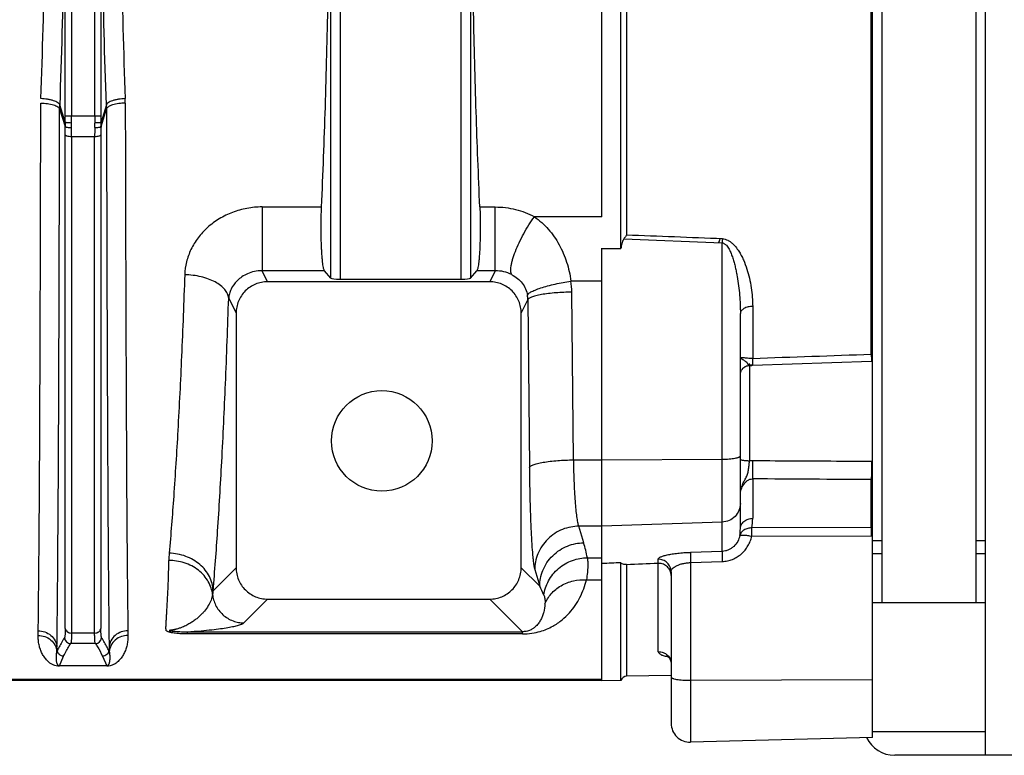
# Model space of a CAD drawing. Extents: x -1425 to 1181, y 8 to 1322.
# Tile 37 of 63: x -603 to -447, y 1022 to 1139. Entities that reach past the tile are written whole.
import ezdxf

# ---------------------------------------------------------------- set-up
doc = ezdxf.new("R2010")
doc.units = 0
doc.header["$LTSCALE"] = 65.395
doc.layers.add('SG38_1', color=7, linetype='CONTINUOUS')

msp = doc.modelspace()

# ---------------------------------------------------------------- linework, layer by layer
at = {"layer": 'SG38_1', "color": 6, "linetype": 'CONTINUOUS'}
for p, q in [((-466.29, 1297.54), (-466.29, 1046.04)), ((-451.29, 1046.04), (-451.29, 1297.54)), ((-467.79, 1085.58), (-467.79, 1257.99)), ((-507.79, 1102.37), (-507.79, 1241.21)), ((-449.79, 1021.79), (-449.79, 1169.79)), ((-553.91, 1097.67), (-554.9, 1098.85)), ((-552.42, 1097.52), (-533.17, 1097.52)), ((-531.67, 1097.67), (-530.69, 1098.85)), ((-528.62, 1097.1), (-563.97, 1097.1)), ((-568.95, 1092.1), (-568.95, 1051.62)), ((-523.64, 1051.62), (-523.64, 1092.1)), ((-488.79, 1057.84), (-488.79, 1092.04)), ((-486.85, 1083.82), (-467.93, 1084.47)), ((-467.95, 1084.75), (-467.79, 1084.76)), ((-467.79, 1068.51), (-467.79, 1084.53)), ((-467.79, 1058.02), (-467.79, 1065.63)), ((-467.98, 1058.02), (-486.96, 1057.95)), ((-467.79, 1024.63), (-467.79, 1056.71)), ((-507.79, 1033.69), (-507.79, 1052.41)), ((-499.79, 1050.99), (-499.79, 1026.87)), ((-563.96, 1046.63), (-528.63, 1046.63)), ((-449.79, 1046.04), (-467.79, 1046.04)), ((-510.79, 1033.7), (-770.87, 1033.7)), ((-507.79, 1033.69), (-510.79, 1033.61)), ((-499.79, 1034.48), (-506.87, 1034.36)), ((-449.79, 1025.54), (-467.79, 1025.54)), ((-467.79, 1024.63), (-496.72, 1023.87)), ((-364.24, 1021.79), (-464.24, 1021.79))]:
    msp.add_line(p, q, dxfattribs=at)
at = {"layer": 'SG38_1', "color": 2, "linetype": 'CONTINUOUS'}
for p, q in [((-510.79, 1107.45), (-510.79, 1291.28)), ((-507.33, 1103.91), (-491.69, 1103.29)), ((-510.79, 1033.61), (-510.79, 1102.47)), ((-467.79, 1084.53), (-467.79, 1085.58)), ((-467.79, 1065.63), (-467.79, 1068.51)), ((-467.79, 1056.71), (-467.79, 1058.02)), ((-466.29, 1055.89), (-467.79, 1055.89)), ((-449.79, 1055.89), (-451.29, 1055.89)), ((-491.69, 1054.23), (-496.73, 1054.07)), ((-467.79, 1053.89), (-466.29, 1053.89)), ((-451.29, 1053.89), (-449.79, 1053.89)), ((-496.72, 1052.45), (-491.67, 1052.61)), ((-597.45, 1038.3), (-597.38, 1038.46)), ((-597.38, 1038.47), (-597.44, 1039.04)), ((-589.15, 1039.04), (-589.21, 1038.46)), ((-589.21, 1038.46), (-589.14, 1038.3)), ((-589.52, 1036.01), (-597.06, 1036.01)), ((-597.06, 1036.01), (-597.06, 1035.97)), ((-589.52, 1035.97), (-589.52, 1036.01))]:
    msp.add_line(p, q, dxfattribs=at)
at = {"layer": 'SG38_1', "color": 9, "linetype": 'CONTINUOUS'}
for p, q in [((-467.98, 1085.58), (-467.98, 1258)), ((-552.42, 1246.24), (-552.42, 1097.52)), ((-533.17, 1097.52), (-533.17, 1246.24)), ((-553.91, 1097.67), (-553.91, 1243.92)), ((-531.67, 1243.92), (-531.67, 1097.67)), ((-506.87, 1239.06), (-506.87, 1104.52)), ((-596.14, 1123.45), (-596.14, 1220.13)), ((-595.14, 1220.13), (-595.14, 1123.45)), ((-591.44, 1123.45), (-591.44, 1220.13)), ((-590.45, 1220.13), (-590.45, 1123.45)), ((-597.03, 1124.6), (-596.14, 1121.79)), ((-596.14, 1122.46), (-597.01, 1125.23)), ((-589.57, 1125.23), (-590.44, 1122.46)), ((-590.44, 1121.79), (-589.56, 1124.6)), ((-590.45, 1123.45), (-596.14, 1123.45)), ((-596.13, 1041.98), (-596.13, 1120.46)), ((-591.45, 1120.16), (-595.14, 1120.16)), ((-595.14, 1120.16), (-595.14, 1041.24)), ((-591.45, 1041.24), (-591.45, 1120.16)), ((-590.45, 1120.46), (-590.45, 1041.98)), ((-564.84, 1109), (-555.38, 1109)), ((-564.84, 1109), (-564.84, 1098.85)), ((-530.21, 1109), (-527.75, 1109)), ((-527.75, 1098.85), (-527.75, 1109)), ((-510.79, 1107.45), (-521.54, 1107.45)), ((-491.69, 1054.23), (-491.69, 1103.29)), ((-554.9, 1098.85), (-564.84, 1098.85)), ((-563.97, 1097.1), (-564.84, 1098.85)), ((-527.75, 1098.85), (-530.69, 1098.85)), ((-527.75, 1098.85), (-528.62, 1097.1)), ((-510.79, 1097.21), (-515.74, 1097.21)), ((-570.14, 1094.49), (-568.95, 1092.1)), ((-515.34, 1068.77), (-515.59, 1095.44)), ((-523.64, 1092.1), (-522.58, 1094.23)), ((-522.58, 1094.23), (-522.33, 1067.55)), ((-486.83, 1093.19), (-486.83, 1084.92)), ((-487.35, 1083.85), (-487.35, 1084.08)), ((-487.35, 1083.79), (-487.35, 1068.59)), ((-467.93, 1084.52), (-467.93, 1084.52)), ((-467.93, 1084.52), (-467.93, 1084.52)), ((-515.34, 1068.77), (-510.79, 1068.77)), ((-510.79, 1068.77), (-491.69, 1068.88)), ((-486.83, 1065.75), (-486.83, 1059.48)), ((-467.98, 1058.02), (-467.98, 1065.63)), ((-491.69, 1058.88), (-510.79, 1058.22)), ((-510.79, 1058.22), (-514.49, 1058.22)), ((-513.7, 1055.58), (-514.49, 1058.22)), ((-486.98, 1056.63), (-468, 1056.7)), ((-496.73, 1054.05), (-496.73, 1054.07)), ((-513.12, 1053.21), (-510.79, 1053.21)), ((-506.87, 1052.11), (-506.87, 1034.36)), ((-501.86, 1052.32), (-501.86, 1052.96)), ((-501.83, 1038.27), (-501.83, 1052.32)), ((-496.72, 1052.45), (-496.72, 1023.87)), ((-568.95, 1051.62), (-572.62, 1047.96)), ((-520.69, 1048.68), (-523.64, 1051.62)), ((-521.48, 1051.33), (-520.69, 1048.68)), ((-513.27, 1049.7), (-510.79, 1049.7)), ((-567.73, 1042.86), (-563.96, 1046.63)), ((-528.63, 1046.63), (-523.45, 1041.45)), ((-591.45, 1041.24), (-595.14, 1041.24)), ((-576.72, 1041.45), (-523.45, 1041.45)), ((-576.72, 1041.45), (-576.72, 1041.09)), ((-523.45, 1041.09), (-576.72, 1041.09)), ((-523.45, 1041.09), (-523.45, 1041.45)), ((-591.34, 1039.57), (-595.25, 1039.57)), ((-597.06, 1036.01), (-596.38, 1037.56)), ((-590.21, 1037.56), (-589.52, 1036.01)), ((-510.79, 1033.87), (-770.87, 1033.87)), ((-496.72, 1033.72), (-467.79, 1033.85))]:
    msp.add_line(p, q, dxfattribs=at)
at = {"layer": 'SG38_1', "color": 6, "linetype": 'CONTINUOUS'}
for points in [[(-488.79, 1082.29), (-488.79, 1082.37), (-488.79, 1082.45), (-488.78, 1082.53), (-488.76, 1082.6), (-488.74, 1082.68), (-488.72, 1082.75), (-488.7, 1082.82), (-488.67, 1082.89), (-488.64, 1082.96), (-488.6, 1083.03), (-488.56, 1083.1), (-488.52, 1083.16), (-488.47, 1083.23), (-488.42, 1083.28), (-488.37, 1083.34), (-488.31, 1083.39), (-488.26, 1083.45), (-488.19, 1083.49), (-488.13, 1083.54), (-488.07, 1083.58), (-488, 1083.62), (-487.93, 1083.65), (-487.86, 1083.68), (-487.79, 1083.71), (-487.71, 1083.73), (-487.64, 1083.75), (-487.56, 1083.77), (-487.49, 1083.78), (-487.41, 1083.79), (-487.39, 1083.79)], [(-487.39, 1083.79), (-487.28, 1083.8), (-487.14, 1083.81), (-486.99, 1083.81), (-486.85, 1083.82)], [(-500.46, 1037.64), (-500.46, 1037.64), (-500.47, 1037.64), (-500.46, 1037.64), (-500.46, 1037.64), (-500.45, 1037.63), (-500.43, 1037.62), (-500.41, 1037.61), (-500.39, 1037.6), (-500.37, 1037.58), (-500.34, 1037.56), (-500.32, 1037.54), (-500.28, 1037.51), (-500.25, 1037.47), (-500.21, 1037.44), (-500.18, 1037.39), (-500.14, 1037.35), (-500.1, 1037.29), (-500.06, 1037.23), (-500.02, 1037.17), (-499.98, 1037.1), (-499.94, 1037.03), (-499.91, 1036.95), (-499.88, 1036.86), (-499.85, 1036.77), (-499.83, 1036.68), (-499.81, 1036.59), (-499.8, 1036.49), (-499.79, 1036.39), (-499.79, 1036.33)]]:
    msp.add_lwpolyline(points, dxfattribs=at)
msp.add_circle((-545.79, 1071.79), 8, dxfattribs=at)
at = {"layer": 'SG38_1', "color": 2, "linetype": 'CONTINUOUS'}
for centre, radius, start, end in [((-605.98, 1125.49), 19.4, 0.0693, 2.1687), ((-578.97, 1124.57), 18.06, 177.8824, 179.885), ((-570.73, 1122.13), 25.42, 179.2663, 180.7788), ((-615.54, 1122.13), 25.1, 359.2117, 0.7431), ((-565.05, 1122.03), 30.11, 179.3897, 180.7413), ((-621.66, 1122.03), 30.22, 359.2613, 0.6076), ((-499.72, 1106.29), 8.05, 338.2564, 343.0428), ((-451.46, 1101.43), 40.27, 176.4335, 177.3485), ((-468.51, 1106.26), 20.69, 271.4802, 271.995), ((-468.94, 1113.88), 29.37, 271.9748, 272.2353), ((-467.9, 1073.97), 5.46, 269.6791, 271.0805), ((-467.99, 1073.84), 8.21, 270.0858, 271.3824), ((-468.02, 1064.07), 7.36, 270.2126, 271.7943), ((-467.99, 1063.6), 5.58, 270.0865, 271.994), ((-721.95, 1043.3), 121.54, 358.8529, 359.196), ((-461.8, 1043.35), 124.38, 180.8079, 181.1432), ((-726.87, 1040.83), 129.44, 358.8783, 359.2074), ((-462.76, 1040.78), 126.4, 180.7886, 181.1256)]:
    msp.add_arc(centre, radius, start, end, dxfattribs=at)
at = {"layer": 'SG38_1', "color": 9, "linetype": 'CONTINUOUS'}
for centre, radius, start, end in [((-607.57, 1124.57), 18, 0.1127, 2.1213), ((-681.43, 1123.45), 85.3, 359.3352, 0.0003), ((-700.46, 1123.45), 105.32, 359.4018, 0.0002), ((-486.47, 1123.45), 104.97, 179.9988, 180.5992), ((-505.42, 1123.45), 85.03, 179.9987, 180.6658), ((-688.69, 1120.44), 92.56, 0.0132, 0.8352), ((-709.23, 1120.14), 114.09, 0.0118, 0.7523), ((-479.65, 1120.16), 111.8, 179.2401, 179.9958), ((-499.73, 1120.45), 90.72, 179.1565, 179.9951), ((-527.7, 1093.17), 5.68, 63.0763, 90.4166), ((-527.3, 1095.33), 11.71, 0.5378, 9.2355), ((-527.34, 1094.16), 4.76, 0.8442, 9.6673), ((-487.29, 1082.35), 1.5, 91.9714, 94.9116), ((-485.79, 1055.13), 28.76, 91.9674, 93.1037), ((-486.81, 1063.15), 5.47, 89.6673, 95.642), ((-495.89, 1059.48), 9.06, 350.2351, 359.978), ((-496.61, 1057.84), 7.82, 351.8603, 0.0002), ((-539.12, 1048.01), 26.52, 11.309, 16.5813), ((-566.15, 1052.72), 13.51, 174.8101, 179.6877), ((-564.21, 1046.39), 8.55, 169.4124, 173.2467), ((-545.19, 1036.31), 27.45, 23.5647, 26.7934), ((-595.25, 1040.57), 1, 185.2854, 269.7996), ((-591.34, 1040.57), 1, 270.1759, 354.9219), ((-501.79, 1036.22), 2.06, 90, 90.9721), ((-496.79, 1050.99), 17.27, 270, 270.2605)]:
    msp.add_arc(centre, radius, start, end, dxfattribs=at)
at = {"layer": 'SG38_1', "color": 6, "linetype": 'CONTINUOUS'}
for centre, radius, start, end in [((-501.81, 1050.97), 1.36, 90.955, 92.4281), ((-501.79, 1050.23), 2.09, 90.0001, 90.9548), ((-506.85, 1033.36), 1, 91, 160.6744), ((-496.79, 1026.87), 3, 180, 271.5), ((-464.24, 1026.79), 5, 205.8794, 270)]:
    msp.add_arc(centre, radius, start, end, dxfattribs=at)
for centre, major_axis, ratio, start_param, end_param in [((1197.64, 1159.62), (2675.85, 16.23), 0.022751, -2.263435, -2.261979), ((-552.42, 1097.68), (1.5, 0), 0.105104, -3.054326, -1.570796), ((-533.17, 1097.68), (1.5, 0), 0.105104, -1.570796, -0.087266), ((1197.64, 1102.78), (2675.85, 92.02), 0.004007, 2.261703, 2.263159), ((1817.81, 1124.11), (2773.55, 95.39), 0.005246, 2.561217, 2.564516)]:
    msp.add_ellipse(centre, major_axis=major_axis, ratio=ratio, start_param=start_param, end_param=end_param, dxfattribs=at)
for points, knots in [([(-555.38, 1109), (-555.14, 1114.29), (-554.73, 1125.11), (-554.32, 1141.64), (-554.08, 1158.64), (-554.03, 1175.86), (-554.17, 1193.01), (-554.49, 1209.82), (-554.99, 1226.03), (-555.46, 1236.6), (-555.72, 1241.74)], [0, 0, 0, 0, 0.119599, 0.244751, 0.373491, 0.503796, 0.633617, 0.760912, 0.883682, 1, 1, 1, 1]), ([(-530.21, 1109), (-530.43, 1114.03), (-530.83, 1124.34), (-531.38, 1145.56), (-531.64, 1172.64), (-531.35, 1199.71), (-530.77, 1220.86), (-530.37, 1231.12), (-530.14, 1236.13)], [0, 0, 0, 0, 0.118947, 0.243247, 0.500769, 0.757899, 0.881718, 1, 1, 1, 1]), ([(-554.9, 1098.85), (-554.91, 1098.87), (-554.94, 1098.91), (-554.99, 1099.04), (-555.05, 1099.26), (-555.12, 1099.59), (-555.18, 1100.02), (-555.24, 1100.53), (-555.29, 1101.11), (-555.33, 1101.77), (-555.39, 1102.75), (-555.43, 1104.08), (-555.45, 1105.72), (-555.44, 1107.38), (-555.4, 1108.47), (-555.38, 1109)], [0, 0, 0, 0, 0.006637, 0.015442, 0.039865, 0.073348, 0.115641, 0.166158, 0.224213, 0.28901, 0.359618, 0.514131, 0.678794, 0.843963, 1, 1, 1, 1]), ([(-530.21, 1109), (-530.19, 1108.47), (-530.15, 1107.38), (-530.14, 1105.72), (-530.16, 1104.08), (-530.2, 1102.75), (-530.25, 1101.77), (-530.3, 1101.11), (-530.35, 1100.53), (-530.41, 1100.02), (-530.47, 1099.59), (-530.54, 1099.26), (-530.6, 1099.04), (-530.65, 1098.91), (-530.68, 1098.87), (-530.69, 1098.85)], [0, 0, 0, 0, 0.156034, 0.321206, 0.485865, 0.640381, 0.710989, 0.775791, 0.833854, 0.884349, 0.926632, 0.960137, 0.984558, 0.993362, 1, 1, 1, 1]), ([(-507.33, 1103.91), (-507.4, 1103.8), (-507.52, 1103.55), (-507.69, 1103.03), (-507.76, 1102.63), (-507.79, 1102.37)], [0, 0, 0, 0, 0.250443, 0.500615, 1, 1, 1, 1]), ([(-563.97, 1097.1), (-564.3, 1097.1), (-564.95, 1097.04), (-565.89, 1096.75), (-566.76, 1096.29), (-567.52, 1095.66), (-568.14, 1094.9), (-568.6, 1094.03), (-568.89, 1093.08), (-568.95, 1092.43), (-568.95, 1092.1)], [0, 0, 0, 0, 0.124998, 0.249999, 0.375002, 0.500002, 0.625001, 0.75, 0.875, 1, 1, 1, 1]), ([(-523.64, 1092.1), (-523.64, 1092.43), (-523.7, 1093.08), (-523.98, 1094.03), (-524.44, 1094.9), (-525.07, 1095.66), (-525.83, 1096.29), (-526.69, 1096.75), (-527.64, 1097.04), (-528.29, 1097.1), (-528.62, 1097.1)], [0, 0, 0, 0, 0.125003, 0.250008, 0.375013, 0.500014, 0.625012, 0.750008, 0.875004, 1, 1, 1, 1]), ([(-506.87, 1052.11), (-507.02, 1052.1), (-507.25, 1052.12), (-507.57, 1052.22), (-507.74, 1052.32), (-507.79, 1052.41)], [0, 0, 0, 0, 0.446163, 0.700129, 1, 1, 1, 1]), ([(-499.79, 1050.41), (-499.79, 1050.66), (-499.9, 1051.17), (-500.34, 1051.8), (-501.01, 1052.23), (-501.53, 1052.32), (-501.79, 1052.32)], [0, 0, 0, 0, 0.243109, 0.490216, 0.743059, 1, 1, 1, 1]), ([(-568.95, 1051.62), (-568.95, 1051.3), (-568.89, 1050.64), (-568.6, 1049.7), (-568.14, 1048.83), (-567.51, 1048.07), (-566.75, 1047.45), (-565.88, 1046.98), (-564.94, 1046.7), (-564.28, 1046.63), (-563.96, 1046.63)], [0, 0, 0, 0, 0.125, 0.250001, 0.375001, 0.5, 0.625, 0.75, 0.875, 1, 1, 1, 1]), ([(-528.63, 1046.63), (-528.3, 1046.63), (-527.65, 1046.7), (-526.71, 1046.98), (-525.84, 1047.45), (-525.08, 1048.07), (-524.45, 1048.83), (-523.99, 1049.7), (-523.7, 1050.64), (-523.64, 1051.3), (-523.64, 1051.62)], [0, 0, 0, 0, 0.125, 0.250001, 0.375, 0.5, 0.625, 0.749999, 0.875, 1, 1, 1, 1]), ([(-596.25, 1040.48), (-596.36, 1040.31), (-596.62, 1039.9), (-597.01, 1039.23), (-597.26, 1038.72), (-597.38, 1038.47)], [0, 0, 0, 0, 0.259824, 0.636784, 1, 1, 1, 1])]:
    msp.add_open_spline(points, degree=3, knots=knots, dxfattribs=at)
at = {"layer": 'SG38_1', "color": 9, "linetype": 'CONTINUOUS'}
for points, knots in [([(-597.01, 1218.34), (-596.73, 1210.7), (-596.32, 1195.18), (-596.11, 1171.79), (-596.32, 1148.4), (-596.73, 1132.88), (-597.01, 1125.23)], [0, 0, 0, 0, 0.246421, 0.5, 0.753579, 1, 1, 1, 1]), ([(-589.57, 1125.23), (-589.86, 1132.88), (-590.27, 1148.4), (-590.47, 1171.79), (-590.27, 1195.18), (-589.86, 1210.7), (-589.57, 1218.34)], [0, 0, 0, 0, 0.246421, 0.5, 0.753579, 1, 1, 1, 1]), ([(-586.59, 1126.23), (-586.94, 1126.21), (-587.46, 1126.17), (-588.13, 1126.04), (-588.59, 1125.92), (-588.97, 1125.77), (-589.27, 1125.6), (-589.47, 1125.43), (-589.56, 1125.3), (-589.57, 1125.23)], [0, 0, 0, 0, 0.321407, 0.480484, 0.627578, 0.755484, 0.859713, 0.939772, 1, 1, 1, 1]), ([(-597.44, 1039.04), (-597.41, 1041.04), (-597.36, 1045.57), (-597.27, 1056.58), (-597.17, 1073.73), (-597.08, 1097.73), (-597.04, 1115.23), (-597.03, 1124.6)], [0, 0, 0, 0, 0.07019, 0.158732, 0.386276, 0.671395, 1, 1, 1, 1]), ([(-586.58, 1125.51), (-586.93, 1125.51), (-587.45, 1125.48), (-588.12, 1125.38), (-588.57, 1125.26), (-588.96, 1125.13), (-589.26, 1124.97), (-589.46, 1124.8), (-589.54, 1124.67), (-589.56, 1124.6)], [0, 0, 0, 0, 0.322426, 0.481577, 0.628467, 0.755974, 0.859756, 0.93955, 1, 1, 1, 1]), ([(-589.56, 1124.6), (-589.55, 1115.23), (-589.51, 1097.73), (-589.42, 1073.73), (-589.32, 1056.58), (-589.23, 1045.57), (-589.18, 1041.04), (-589.15, 1039.04)], [0, 0, 0, 0, 0.328606, 0.613724, 0.841268, 0.929811, 1, 1, 1, 1]), ([(-595.14, 1120.16), (-595.25, 1120.16), (-595.48, 1120.18), (-595.75, 1120.23), (-595.93, 1120.29), (-596.05, 1120.35), (-596.12, 1120.41), (-596.13, 1120.46)], [0, 0, 0, 0, 0.324105, 0.631163, 0.758782, 0.862726, 1, 1, 1, 1]), ([(-590.45, 1120.46), (-590.47, 1120.41), (-590.54, 1120.35), (-590.66, 1120.29), (-590.84, 1120.23), (-591.11, 1120.18), (-591.33, 1120.16), (-591.45, 1120.16)], [0, 0, 0, 0, 0.137274, 0.241218, 0.368837, 0.675895, 1, 1, 1, 1]), ([(-564.84, 1109), (-565.64, 1109), (-567.25, 1108.85), (-569.55, 1108.21), (-571.67, 1107.18), (-573.53, 1105.8), (-575.05, 1104.15), (-576.19, 1102.29), (-576.91, 1100.29), (-577.11, 1098.91), (-577.13, 1098.22)], [0, 0, 0, 0, 0.133783, 0.266444, 0.396961, 0.524498, 0.648505, 0.768817, 0.885728, 1, 1, 1, 1]), ([(-527.75, 1109), (-526.66, 1109), (-524.51, 1108.73), (-522.48, 1107.95), (-521.54, 1107.45)], [0, 0, 0, 0, 0.503786, 1, 1, 1, 1]), ([(-525.13, 1098.23), (-525.18, 1098.3), (-525.25, 1098.48), (-525.3, 1098.79), (-525.3, 1099.16), (-525.25, 1099.61), (-525.14, 1100.12), (-524.94, 1100.9), (-524.56, 1101.99), (-523.96, 1103.35), (-523.24, 1104.76), (-522.44, 1106.14), (-521.85, 1107.03), (-521.54, 1107.45)], [0, 0, 0, 0, 0.02448, 0.054873, 0.092097, 0.136369, 0.18751, 0.2451, 0.377087, 0.526245, 0.685174, 0.845815, 1, 1, 1, 1]), ([(-521.54, 1107.45), (-520.73, 1106.88), (-519.23, 1105.52), (-517.51, 1103.04), (-516.31, 1100.23), (-515.87, 1098.23), (-515.74, 1097.21)], [0, 0, 0, 0, 0.247576, 0.494947, 0.74533, 1, 1, 1, 1]), ([(-491.65, 1103.93), (-491.51, 1103.92), (-491.21, 1103.88), (-490.8, 1103.72), (-490.42, 1103.5), (-489.98, 1103.16), (-489.51, 1102.65), (-489.04, 1101.99), (-488.64, 1101.3), (-488.19, 1100.35), (-487.73, 1099.14), (-487.33, 1097.66), (-487.04, 1096.17), (-486.87, 1094.68), (-486.83, 1093.68), (-486.83, 1093.19)], [0, 0, 0, 0, 0.035625, 0.070651, 0.104963, 0.138633, 0.204459, 0.268958, 0.332528, 0.395393, 0.519428, 0.641683, 0.762418, 0.881804, 1, 1, 1, 1]), ([(-491.69, 1103.29), (-491.62, 1103.28), (-491.49, 1103.25), (-491.31, 1103.16), (-491.15, 1103.04), (-490.97, 1102.86), (-490.77, 1102.6), (-490.57, 1102.27), (-490.4, 1101.93), (-490.2, 1101.46), (-489.99, 1100.87), (-489.77, 1100.15), (-489.59, 1099.42), (-489.43, 1098.68), (-489.24, 1097.7), (-489.06, 1096.47), (-488.86, 1094.51), (-488.79, 1093.02), (-488.79, 1092.04)], [0, 0, 0, 0, 0.016816, 0.033428, 0.049835, 0.066082, 0.098238, 0.130142, 0.161885, 0.193516, 0.256527, 0.319303, 0.381891, 0.444316, 0.506592, 0.63072, 0.754325, 1, 1, 1, 1]), ([(-577.13, 1098.22), (-577.28, 1093.9), (-577.6, 1085.65), (-578.18, 1073.9), (-578.83, 1063.46), (-579.33, 1056.95), (-579.61, 1053.94)], [0, 0, 0, 0, 0.292187, 0.558508, 0.795473, 1, 1, 1, 1]), ([(-570.14, 1094.49), (-570.16, 1094.73), (-570.3, 1095.24), (-570.76, 1095.93), (-571.44, 1096.56), (-572.31, 1097.11), (-573.36, 1097.57), (-574.54, 1097.92), (-575.81, 1098.15), (-576.69, 1098.21), (-577.13, 1098.22)], [0, 0, 0, 0, 0.086112, 0.181151, 0.288955, 0.410653, 0.545337, 0.690701, 0.843518, 1, 1, 1, 1]), ([(-564.84, 1098.85), (-565.25, 1098.85), (-566.04, 1098.77), (-567.43, 1098.33), (-568.8, 1097.42), (-569.68, 1096.2), (-570.04, 1095.21), (-570.12, 1094.73), (-570.14, 1094.49)], [0, 0, 0, 0, 0.162916, 0.315648, 0.581461, 0.804076, 0.904452, 1, 1, 1, 1]), ([(-525.13, 1098.23), (-524.8, 1098.07), (-524.19, 1097.67), (-523.44, 1096.9), (-522.9, 1095.98), (-522.7, 1095.3), (-522.64, 1094.96)], [0, 0, 0, 0, 0.258379, 0.507399, 0.752828, 1, 1, 1, 1]), ([(-522.64, 1094.96), (-522.64, 1095), (-522.59, 1095.09), (-522.48, 1095.21), (-522.3, 1095.35), (-522.07, 1095.49), (-521.77, 1095.64), (-521.25, 1095.87), (-520.47, 1096.15), (-519.4, 1096.46), (-517.81, 1096.85), (-516.57, 1097.08), (-515.74, 1097.21)], [0, 0, 0, 0, 0.017028, 0.039552, 0.069052, 0.10629, 0.151643, 0.205043, 0.334348, 0.488138, 0.65714, 1, 1, 1, 1]), ([(-572.62, 1047.96), (-572.34, 1051.12), (-571.84, 1057.96), (-571.19, 1068.94), (-570.61, 1081.28), (-570.29, 1089.95), (-570.14, 1094.49)], [0, 0, 0, 0, 0.20449, 0.441455, 0.707794, 1, 1, 1, 1]), ([(-515.59, 1095.44), (-516.42, 1095.44), (-517.67, 1095.39), (-519.28, 1095.24), (-520.35, 1095.09), (-521.14, 1094.93), (-521.67, 1094.78), (-521.97, 1094.67), (-522.21, 1094.57), (-522.39, 1094.46), (-522.52, 1094.35), (-522.57, 1094.27), (-522.58, 1094.23)], [0, 0, 0, 0, 0.347288, 0.517, 0.670528, 0.798811, 0.851509, 0.896092, 0.932542, 0.961304, 0.983241, 1, 1, 1, 1]), ([(-486.83, 1093.19), (-487.07, 1093.18), (-487.55, 1093.13), (-488.11, 1092.93), (-488.47, 1092.68), (-488.66, 1092.47), (-488.77, 1092.26), (-488.79, 1092.11), (-488.79, 1092.04)], [0, 0, 0, 0, 0.295578, 0.583562, 0.709933, 0.82014, 0.915447, 1, 1, 1, 1]), ([(-486.83, 1084.92), (-486.97, 1084.91), (-487.25, 1084.9), (-487.63, 1084.93), (-487.97, 1084.97), (-488.24, 1085.01), (-488.46, 1085.03), (-488.61, 1085.03), (-488.71, 1085), (-488.76, 1084.97), (-488.79, 1084.93), (-488.79, 1084.89), (-488.79, 1084.87)], [0, 0, 0, 0, 0.211408, 0.402334, 0.564568, 0.698862, 0.806652, 0.888389, 0.92012, 0.947127, 0.972266, 1, 1, 1, 1]), ([(-487.39, 1083.79), (-487.4, 1083.79), (-487.43, 1083.81), (-487.47, 1083.86), (-487.53, 1083.93), (-487.59, 1084.03), (-487.68, 1084.14), (-487.82, 1084.3), (-488, 1084.45), (-488.19, 1084.58), (-488.32, 1084.67), (-488.45, 1084.74), (-488.55, 1084.79), (-488.61, 1084.82), (-488.66, 1084.84), (-488.7, 1084.85), (-488.73, 1084.86), (-488.76, 1084.87), (-488.77, 1084.88), (-488.79, 1084.88), (-488.79, 1084.87), (-488.79, 1084.87)], [0, 0, 0, 0, 0.019973, 0.053792, 0.103492, 0.168569, 0.247237, 0.336637, 0.530576, 0.625933, 0.715029, 0.795182, 0.864348, 0.894215, 0.92061, 0.943349, 0.962242, 0.977225, 0.98826, 0.994924, 1, 1, 1, 1]), ([(-486.78, 1083.82), (-486.78, 1083.82), (-486.78, 1083.82), (-486.78, 1083.83), (-486.78, 1083.83), (-486.78, 1083.84), (-486.78, 1083.87), (-486.78, 1083.9), (-486.79, 1083.94), (-486.79, 1083.99), (-486.79, 1084.05), (-486.8, 1084.15), (-486.8, 1084.29), (-486.81, 1084.48), (-486.82, 1084.69), (-486.83, 1084.84), (-486.83, 1084.92)], [0, 0, 0, 0, 0.001087, 0.004187, 0.009383, 0.016707, 0.03773, 0.067216, 0.105111, 0.151365, 0.205899, 0.268406, 0.415616, 0.589511, 0.785949, 1, 1, 1, 1]), ([(-487.35, 1083.85), (-487.35, 1083.84), (-487.36, 1083.82), (-487.38, 1083.79), (-487.39, 1083.79)], [0, 0, 0, 0, 0.350984, 1, 1, 1, 1]), ([(-491.69, 1068.88), (-491.5, 1068.89), (-491.13, 1068.89), (-490.59, 1068.92), (-490.09, 1068.97), (-489.66, 1069.03), (-489.35, 1069.1), (-489.14, 1069.16), (-489.02, 1069.21), (-488.92, 1069.25), (-488.85, 1069.3), (-488.81, 1069.35), (-488.79, 1069.39), (-488.79, 1069.41)], [0, 0, 0, 0, 0.189202, 0.370434, 0.537284, 0.683945, 0.805509, 0.855708, 0.898433, 0.933597, 0.961432, 0.982813, 1, 1, 1, 1]), ([(-522.33, 1067.55), (-522.32, 1067.59), (-522.27, 1067.68), (-522.14, 1067.78), (-521.96, 1067.89), (-521.72, 1068), (-521.41, 1068.11), (-520.88, 1068.26), (-520.09, 1068.41), (-519.01, 1068.56), (-517.41, 1068.71), (-516.17, 1068.76), (-515.34, 1068.77)], [0, 0, 0, 0, 0.016947, 0.03916, 0.068297, 0.105196, 0.150268, 0.203448, 0.332494, 0.486251, 0.655485, 1, 1, 1, 1]), ([(-515.34, 1068.77), (-515.33, 1068.13), (-515.31, 1066.88), (-515.24, 1065.07), (-515.16, 1063.39), (-515.06, 1061.9), (-514.94, 1060.62), (-514.83, 1059.7), (-514.73, 1059.09), (-514.65, 1058.74), (-514.58, 1058.45), (-514.52, 1058.29), (-514.49, 1058.22)], [0, 0, 0, 0, 0.181458, 0.353727, 0.512817, 0.655077, 0.777283, 0.876731, 0.917249, 0.951361, 0.978948, 1, 1, 1, 1]), ([(-487.35, 1068.59), (-487.44, 1068.59), (-487.61, 1068.6), (-487.88, 1068.61), (-488.13, 1068.64), (-488.36, 1068.67), (-488.54, 1068.71), (-488.67, 1068.76), (-488.74, 1068.79), (-488.77, 1068.82), (-488.79, 1068.85), (-488.79, 1068.87)], [0, 0, 0, 0, 0.176484, 0.355596, 0.527598, 0.681569, 0.808261, 0.902143, 0.936477, 0.963263, 1, 1, 1, 1]), ([(-488.79, 1063.21), (-488.79, 1063.45), (-488.74, 1063.93), (-488.54, 1064.62), (-488.3, 1065.16), (-488.08, 1065.57), (-487.92, 1065.88), (-487.78, 1066.18), (-487.62, 1066.61), (-487.49, 1067.17), (-487.4, 1067.88), (-487.36, 1068.35), (-487.35, 1068.59)], [0, 0, 0, 0, 0.128359, 0.255898, 0.381243, 0.442774, 0.503386, 0.563187, 0.622835, 0.744903, 0.872002, 1, 1, 1, 1]), ([(-486.83, 1065.75), (-486.81, 1066.18), (-486.78, 1067.13), (-486.78, 1068.09), (-486.78, 1068.62)], [0, 0, 0, 0, 0.450085, 1, 1, 1, 1]), ([(-467.93, 1068.51), (-469.5, 1068.52), (-473.42, 1068.54), (-479.71, 1068.58), (-484.42, 1068.6), (-486.78, 1068.62)], [0, 0, 0, 0, 0.25, 0.625, 1, 1, 1, 1]), ([(-522.33, 1067.55), (-522.32, 1066.57), (-522.3, 1064.65), (-522.23, 1061.86), (-522.15, 1059.29), (-522.05, 1056.99), (-521.93, 1055.02), (-521.82, 1053.6), (-521.72, 1052.67), (-521.64, 1052.12), (-521.57, 1051.69), (-521.51, 1051.44), (-521.48, 1051.33)], [0, 0, 0, 0, 0.181874, 0.354545, 0.51401, 0.656577, 0.778956, 0.878344, 0.918697, 0.952519, 0.979647, 1, 1, 1, 1]), ([(-488.79, 1063.21), (-488.79, 1063.5), (-488.68, 1064.08), (-488.36, 1064.74), (-487.99, 1065.2), (-487.66, 1065.5), (-487.27, 1065.71), (-486.97, 1065.75), (-486.83, 1065.75)], [0, 0, 0, 0, 0.247032, 0.498268, 0.623814, 0.749193, 0.87465, 1, 1, 1, 1]), ([(-488.79, 1061.83), (-488.79, 1061.46), (-488.94, 1060.7), (-489.58, 1059.73), (-490.54, 1059.07), (-491.31, 1058.89), (-491.69, 1058.88)], [0, 0, 0, 0, 0.248267, 0.497536, 0.748238, 1, 1, 1, 1]), ([(-488.79, 1057.84), (-488.79, 1057.94), (-488.77, 1058.15), (-488.66, 1058.45), (-488.48, 1058.74), (-488.13, 1059.09), (-487.57, 1059.39), (-487.07, 1059.48), (-486.83, 1059.48)], [0, 0, 0, 0, 0.105381, 0.21873, 0.340319, 0.469369, 0.738678, 1, 1, 1, 1]), ([(-514.49, 1058.22), (-514.91, 1058.22), (-515.79, 1058.13), (-517.08, 1057.76), (-518.33, 1057.11), (-519.44, 1056.22), (-520.35, 1055.12), (-521.01, 1053.89), (-521.39, 1052.61), (-521.48, 1051.75), (-521.48, 1051.33)], [0, 0, 0, 0, 0.117168, 0.241344, 0.370544, 0.502209, 0.633506, 0.761685, 0.884419, 1, 1, 1, 1]), ([(-488.87, 1056.74), (-488.86, 1056.76), (-488.82, 1056.78), (-488.76, 1056.8), (-488.66, 1056.82), (-488.5, 1056.83), (-488.14, 1056.82), (-487.63, 1056.76), (-487.2, 1056.68), (-486.98, 1056.63)], [0, 0, 0, 0, 0.036836, 0.064684, 0.100161, 0.195638, 0.322413, 0.645414, 1, 1, 1, 1]), ([(-520.69, 1048.68), (-520.69, 1049.1), (-520.6, 1049.96), (-520.22, 1051.24), (-519.57, 1052.47), (-518.66, 1053.57), (-517.54, 1054.47), (-516.3, 1055.11), (-515, 1055.49), (-514.13, 1055.57), (-513.7, 1055.58)], [0, 0, 0, 0, 0.115579, 0.238312, 0.36649, 0.497787, 0.629454, 0.758654, 0.882832, 1, 1, 1, 1]), ([(-572.62, 1047.96), (-572.63, 1048.35), (-572.74, 1049.13), (-573.17, 1050.24), (-573.83, 1051.27), (-574.71, 1052.17), (-575.77, 1052.91), (-576.97, 1053.47), (-578.26, 1053.83), (-579.16, 1053.93), (-579.61, 1053.94)], [0, 0, 0, 0, 0.114705, 0.231636, 0.35181, 0.475709, 0.603252, 0.733848, 0.86651, 1, 1, 1, 1]), ([(-501.86, 1052.96), (-501.86, 1052.99), (-501.84, 1053.06), (-501.76, 1053.16), (-501.64, 1053.25), (-501.48, 1053.34), (-501.27, 1053.42), (-501.02, 1053.51), (-500.73, 1053.59), (-500.26, 1053.7), (-499.6, 1053.83), (-498.71, 1053.94), (-497.75, 1054.03), (-497.08, 1054.06), (-496.73, 1054.07)], [0, 0, 0, 0, 0.017363, 0.038846, 0.066396, 0.101001, 0.142904, 0.192192, 0.248688, 0.312089, 0.458069, 0.625733, 0.808948, 1, 1, 1, 1]), ([(-491.69, 1054.23), (-491.69, 1054.21), (-491.69, 1054.15), (-491.7, 1053.97), (-491.69, 1053.65), (-491.69, 1053.17), (-491.68, 1052.81), (-491.67, 1052.61)], [0, 0, 0, 0, 0.042488, 0.111695, 0.331915, 0.64298, 1, 1, 1, 1]), ([(-576.72, 1041.09), (-576.87, 1041.09), (-577.19, 1041.1), (-577.66, 1041.11), (-578.13, 1041.14), (-578.58, 1041.19), (-578.95, 1041.24), (-579.23, 1041.29), (-579.42, 1041.34), (-579.6, 1041.38), (-579.77, 1041.44), (-579.89, 1041.49), (-579.97, 1041.54), (-580.02, 1041.57), (-580.06, 1041.61), (-580.08, 1041.65), (-580.09, 1041.69), (-580.1, 1041.75), (-580.1, 1041.81), (-580.11, 1041.89), (-580.11, 1041.97), (-580.11, 1042.08), (-580.11, 1042.27), (-580.1, 1042.55), (-580.08, 1043.01), (-580.04, 1043.59), (-580, 1044.31), (-579.95, 1045.05), (-579.91, 1045.81), (-579.87, 1046.6), (-579.81, 1047.71), (-579.74, 1049.14), (-579.69, 1050.93), (-579.66, 1052.16), (-579.66, 1052.79)], [0, 0, 0, 0, 0.032597, 0.065021, 0.097037, 0.128312, 0.158358, 0.172706, 0.186443, 0.199403, 0.211362, 0.221998, 0.226678, 0.230819, 0.234325, 0.237297, 0.240091, 0.242846, 0.248336, 0.253836, 0.259358, 0.264905, 0.276079, 0.298753, 0.32186, 0.369356, 0.418541, 0.469395, 0.521902, 0.576049, 0.631824, 0.748209, 0.870964, 1, 1, 1, 1]), ([(-572.7, 1047.39), (-572.74, 1047.73), (-572.9, 1048.43), (-573.36, 1049.45), (-574.04, 1050.41), (-574.94, 1051.25), (-576.01, 1051.94), (-577.57, 1052.59), (-578.83, 1052.79), (-579.66, 1052.79)], [0, 0, 0, 0, 0.107449, 0.222634, 0.345234, 0.474102, 0.607124, 0.741386, 1, 1, 1, 1]), ([(-520.04, 1047.28), (-519.98, 1047.66), (-519.79, 1048.44), (-519.31, 1049.56), (-518.61, 1050.61), (-517.71, 1051.54), (-516.66, 1052.28), (-515.5, 1052.82), (-514.31, 1053.13), (-513.51, 1053.21), (-513.12, 1053.21)], [0, 0, 0, 0, 0.117085, 0.240185, 0.367788, 0.497948, 0.628434, 0.756951, 0.881384, 1, 1, 1, 1]), ([(-513.12, 1053.21), (-513.09, 1053.02), (-513.05, 1052.57), (-513.04, 1051.79), (-513.1, 1050.81), (-513.2, 1050.09), (-513.27, 1049.7)], [0, 0, 0, 0, 0.164216, 0.385704, 0.664323, 1, 1, 1, 1]), ([(-499.79, 1050.99), (-499.79, 1051.25), (-499.9, 1051.78), (-500.37, 1052.45), (-501.07, 1052.89), (-501.61, 1052.97), (-501.86, 1052.96)], [0, 0, 0, 0, 0.237908, 0.49747, 0.758648, 1, 1, 1, 1]), ([(-499.79, 1050.99), (-499.79, 1051.08), (-499.75, 1051.26), (-499.57, 1051.51), (-499.29, 1051.75), (-498.91, 1051.96), (-498.45, 1052.15), (-497.92, 1052.3), (-497.33, 1052.4), (-496.92, 1052.44), (-496.72, 1052.45)], [0, 0, 0, 0, 0.069923, 0.151636, 0.250934, 0.369659, 0.507442, 0.661663, 0.82788, 1, 1, 1, 1]), ([(-523.45, 1041.09), (-522.94, 1041.09), (-521.98, 1041.16), (-520.33, 1041.52), (-518.69, 1042.21), (-517.16, 1043.25), (-515.61, 1044.73), (-514.18, 1046.84), (-513.5, 1048.74), (-513.27, 1049.7)], [0, 0, 0, 0, 0.106871, 0.200125, 0.349879, 0.473554, 0.58511, 0.793622, 1, 1, 1, 1]), ([(-519.85, 1045.86), (-519.73, 1046.15), (-519.45, 1046.71), (-518.88, 1047.49), (-518.16, 1048.19), (-517.02, 1048.98), (-515.37, 1049.62), (-513.96, 1049.74), (-513.27, 1049.7)], [0, 0, 0, 0, 0.113147, 0.23182, 0.355496, 0.483216, 0.74394, 1, 1, 1, 1]), ([(-572.7, 1047.39), (-572.75, 1047.08), (-572.92, 1046.45), (-573.37, 1045.56), (-573.88, 1044.85), (-574.36, 1044.31), (-574.77, 1043.9), (-575.23, 1043.51), (-575.65, 1043.19), (-576.02, 1042.94), (-576.32, 1042.76), (-576.64, 1042.58), (-576.98, 1042.4), (-577.36, 1042.23), (-577.7, 1042.09), (-578, 1041.98), (-578.25, 1041.91), (-578.48, 1041.84), (-578.67, 1041.8), (-578.83, 1041.76), (-579, 1041.73), (-579.15, 1041.7), (-579.27, 1041.68), (-579.35, 1041.67), (-579.42, 1041.66), (-579.47, 1041.66), (-579.5, 1041.65), (-579.52, 1041.65), (-579.54, 1041.65), (-579.55, 1041.64), (-579.56, 1041.64), (-579.57, 1041.64), (-579.58, 1041.64), (-579.59, 1041.63), (-579.59, 1041.63), (-579.59, 1041.63), (-579.58, 1041.63), (-579.57, 1041.62), (-579.54, 1041.61), (-579.52, 1041.61), (-579.49, 1041.61), (-579.45, 1041.6), (-579.4, 1041.59), (-579.33, 1041.58), (-579.25, 1041.57), (-579.11, 1041.55), (-578.9, 1041.53), (-578.57, 1041.5), (-578.16, 1041.47), (-577.67, 1041.45), (-577.19, 1041.45), (-576.87, 1041.45), (-576.72, 1041.45)], [0, 0, 0, 0, 0.076327, 0.156031, 0.24056, 0.285107, 0.331491, 0.38008, 0.431446, 0.458442, 0.486531, 0.515942, 0.547013, 0.580262, 0.616498, 0.636149, 0.657173, 0.679978, 0.692229, 0.705193, 0.718987, 0.73377, 0.741583, 0.749695, 0.753847, 0.758089, 0.760192, 0.762255, 0.763276, 0.764291, 0.765293, 0.76628, 0.767196, 0.767576, 0.767781, 0.768138, 0.768584, 0.769527, 0.771677, 0.774096, 0.776548, 0.778976, 0.783865, 0.788795, 0.793739, 0.803677, 0.823681, 0.843777, 0.883895, 0.923497, 0.962254, 1, 1, 1, 1]), ([(-572.7, 1047.39), (-572.67, 1047.1), (-572.56, 1046.51), (-572.24, 1045.65), (-571.74, 1044.84), (-571.09, 1044.13), (-570.32, 1043.55), (-569.47, 1043.15), (-568.6, 1042.91), (-568.02, 1042.86), (-567.73, 1042.86)], [0, 0, 0, 0, 0.119054, 0.244012, 0.37306, 0.50397, 0.634314, 0.761725, 0.884146, 1, 1, 1, 1]), ([(-519.85, 1045.86), (-519.88, 1045.43), (-519.98, 1044.79), (-520.23, 1043.97), (-520.49, 1043.39), (-520.83, 1042.83), (-521.2, 1042.39), (-521.58, 1042.06), (-521.96, 1041.8), (-522.4, 1041.61), (-522.91, 1041.48), (-523.25, 1041.45), (-523.45, 1041.45)], [0, 0, 0, 0, 0.206759, 0.307124, 0.407199, 0.509389, 0.618608, 0.679414, 0.749056, 0.83876, 0.903138, 1, 1, 1, 1]), ([(-520.04, 1047.28), (-520, 1047.2), (-519.94, 1047.01), (-519.84, 1046.54), (-519.83, 1046.14), (-519.85, 1045.86)], [0, 0, 0, 0, 0.187057, 0.415352, 1, 1, 1, 1]), ([(-576.72, 1041.45), (-575.99, 1041.49), (-574.69, 1041.58), (-572.92, 1041.75), (-571.5, 1041.92), (-570.33, 1042.1), (-569.38, 1042.28), (-568.72, 1042.44), (-568.3, 1042.57), (-568.05, 1042.66), (-567.87, 1042.75), (-567.77, 1042.82), (-567.73, 1042.86)], [0, 0, 0, 0, 0.239922, 0.427106, 0.580941, 0.709056, 0.814558, 0.898386, 0.932136, 0.960335, 0.982921, 1, 1, 1, 1]), ([(-600.42, 1041.59), (-600.07, 1041.59), (-599.34, 1041.47), (-598.37, 1040.92), (-597.68, 1040.06), (-597.47, 1039.37), (-597.44, 1039.04)], [0, 0, 0, 0, 0.247324, 0.508991, 0.765144, 1, 1, 1, 1]), ([(-596.13, 1041.98), (-596.13, 1041.79), (-596.14, 1041.51), (-596.15, 1041.16), (-596.16, 1040.96), (-596.18, 1040.79), (-596.19, 1040.65), (-596.22, 1040.55), (-596.23, 1040.5), (-596.25, 1040.48)], [0, 0, 0, 0, 0.387729, 0.54827, 0.685733, 0.799637, 0.889682, 0.955872, 1, 1, 1, 1]), ([(-596.13, 1041.98), (-596.12, 1041.89), (-596.05, 1041.68), (-595.82, 1041.43), (-595.5, 1041.27), (-595.26, 1041.24), (-595.14, 1041.24)], [0, 0, 0, 0, 0.22036, 0.471049, 0.739402, 1, 1, 1, 1]), ([(-595.14, 1041.24), (-595.14, 1041.02), (-595.14, 1040.71), (-595.15, 1040.33), (-595.16, 1040.1), (-595.18, 1039.91), (-595.2, 1039.75), (-595.22, 1039.65), (-595.24, 1039.59), (-595.25, 1039.57)], [0, 0, 0, 0, 0.388802, 0.549734, 0.687475, 0.801528, 0.891565, 0.957529, 1, 1, 1, 1]), ([(-591.45, 1041.24), (-591.33, 1041.24), (-591.09, 1041.27), (-590.77, 1041.43), (-590.54, 1041.68), (-590.47, 1041.89), (-590.45, 1041.98)], [0, 0, 0, 0, 0.260598, 0.528951, 0.77964, 1, 1, 1, 1]), ([(-591.34, 1039.57), (-591.35, 1039.59), (-591.37, 1039.65), (-591.39, 1039.75), (-591.41, 1039.91), (-591.42, 1040.1), (-591.43, 1040.33), (-591.45, 1040.71), (-591.45, 1041.02), (-591.45, 1041.24)], [0, 0, 0, 0, 0.042477, 0.108444, 0.198482, 0.312534, 0.450273, 0.611203, 1, 1, 1, 1]), ([(-590.34, 1040.48), (-590.35, 1040.5), (-590.37, 1040.55), (-590.39, 1040.65), (-590.41, 1040.79), (-590.43, 1040.96), (-590.44, 1041.17), (-590.45, 1041.51), (-590.45, 1041.79), (-590.45, 1041.98)], [0, 0, 0, 0, 0.043126, 0.109374, 0.199506, 0.313527, 0.451137, 0.611852, 1, 1, 1, 1]), ([(-586.16, 1041.59), (-586.52, 1041.59), (-587.25, 1041.47), (-588.22, 1040.92), (-588.91, 1040.06), (-589.11, 1039.37), (-589.15, 1039.04)], [0, 0, 0, 0, 0.247332, 0.508998, 0.765146, 1, 1, 1, 1]), ([(-600.44, 1040.87), (-600.08, 1040.86), (-599.35, 1040.74), (-598.38, 1040.18), (-597.69, 1039.32), (-597.49, 1038.63), (-597.45, 1038.3)], [0, 0, 0, 0, 0.246731, 0.508123, 0.764533, 1, 1, 1, 1]), ([(-596.38, 1037.56), (-596.31, 1037.73), (-595.98, 1038.42), (-595.58, 1039.08), (-595.25, 1039.57)], [0, 0, 0, 0, 0.241068, 1, 1, 1, 1]), ([(-591.34, 1039.57), (-591.22, 1039.4), (-590.81, 1038.76), (-590.44, 1038.08), (-590.21, 1037.56)], [0, 0, 0, 0, 0.25959, 1, 1, 1, 1]), ([(-589.21, 1038.46), (-589.29, 1038.63), (-589.49, 1039.06), (-589.86, 1039.74), (-590.17, 1040.23), (-590.34, 1040.48)], [0, 0, 0, 0, 0.240799, 0.613384, 1, 1, 1, 1]), ([(-586.15, 1040.87), (-586.5, 1040.86), (-587.24, 1040.74), (-588.21, 1040.18), (-588.89, 1039.32), (-589.1, 1038.63), (-589.14, 1038.3)], [0, 0, 0, 0, 0.246731, 0.508123, 0.764532, 1, 1, 1, 1]), ([(-597.06, 1036.01), (-597.09, 1036.01), (-597.14, 1036.02), (-597.21, 1036.05), (-597.27, 1036.1), (-597.31, 1036.16), (-597.36, 1036.24), (-597.41, 1036.35), (-597.45, 1036.48), (-597.48, 1036.62), (-597.51, 1036.8), (-597.53, 1037.04), (-597.54, 1037.34), (-597.53, 1037.65), (-597.5, 1037.97), (-597.47, 1038.19), (-597.45, 1038.3)], [0, 0, 0, 0, 0.033551, 0.057013, 0.092768, 0.123517, 0.152435, 0.208283, 0.263553, 0.319151, 0.37545, 0.49082, 0.610515, 0.734994, 0.864663, 1, 1, 1, 1]), ([(-596.38, 1037.56), (-596.5, 1037.56), (-596.75, 1037.6), (-597.07, 1037.8), (-597.3, 1038.1), (-597.36, 1038.34), (-597.38, 1038.46)], [0, 0, 0, 0, 0.250126, 0.500275, 0.750266, 1, 1, 1, 1]), ([(-589.21, 1038.46), (-589.22, 1038.34), (-589.29, 1038.1), (-589.52, 1037.8), (-589.84, 1037.6), (-590.08, 1037.56), (-590.21, 1037.56)], [0, 0, 0, 0, 0.249734, 0.499725, 0.749874, 1, 1, 1, 1]), ([(-589.14, 1038.3), (-589.12, 1038.19), (-589.08, 1037.97), (-589.06, 1037.65), (-589.05, 1037.34), (-589.06, 1037.04), (-589.08, 1036.8), (-589.11, 1036.62), (-589.14, 1036.48), (-589.18, 1036.35), (-589.23, 1036.24), (-589.27, 1036.16), (-589.32, 1036.1), (-589.38, 1036.05), (-589.45, 1036.02), (-589.5, 1036.01), (-589.52, 1036.01)], [0, 0, 0, 0, 0.135334, 0.264999, 0.389475, 0.509167, 0.624534, 0.680832, 0.736428, 0.791697, 0.847543, 0.876461, 0.907211, 0.942968, 0.966437, 1, 1, 1, 1]), ([(-501.83, 1038.27), (-501.83, 1038.23), (-501.81, 1038.14), (-501.72, 1038.02), (-501.59, 1037.91), (-501.44, 1037.83), (-501.31, 1037.76), (-501.14, 1037.7), (-500.9, 1037.62), (-500.59, 1037.54), (-500.36, 1037.49), (-500.24, 1037.47)], [0, 0, 0, 0, 0.066444, 0.14181, 0.233262, 0.344382, 0.407707, 0.476712, 0.630289, 0.805258, 1, 1, 1, 1]), ([(-501.79, 1038.28), (-501.54, 1038.28), (-501.02, 1038.18), (-500.34, 1037.75), (-499.89, 1037.09), (-499.79, 1036.57), (-499.79, 1036.33)], [0, 0, 0, 0, 0.243939, 0.505553, 0.763722, 1, 1, 1, 1]), ([(-499.79, 1034.24), (-499.79, 1034.22), (-499.78, 1034.18), (-499.73, 1034.13), (-499.66, 1034.08), (-499.56, 1034.04), (-499.43, 1033.99), (-499.22, 1033.93), (-498.89, 1033.86), (-498.44, 1033.8), (-497.93, 1033.75), (-497.37, 1033.73), (-496.99, 1033.72), (-496.79, 1033.72)], [0, 0, 0, 0, 0.017014, 0.038339, 0.066247, 0.101595, 0.144588, 0.195112, 0.317383, 0.464615, 0.631627, 0.812319, 1, 1, 1, 1])]:
    msp.add_open_spline(points, degree=3, knots=knots, dxfattribs=at)
at = {"layer": 'SG38_1', "color": 2, "linetype": 'CONTINUOUS'}
for points, knots in [([(-600, 1126.23), (-599.72, 1133.71), (-599.3, 1148.89), (-599.1, 1171.79), (-599.3, 1194.68), (-599.72, 1209.87), (-600, 1217.35)], [0, 0, 0, 0, 0.246426, 0.500001, 0.753577, 1, 1, 1, 1]), ([(-586.59, 1217.35), (-586.87, 1209.87), (-587.29, 1194.68), (-587.49, 1171.79), (-587.29, 1148.89), (-586.87, 1133.71), (-586.59, 1126.23)], [0, 0, 0, 0, 0.246426, 0.500001, 0.753577, 1, 1, 1, 1]), ([(-597.01, 1125.23), (-597.03, 1125.3), (-597.11, 1125.43), (-597.32, 1125.6), (-597.62, 1125.77), (-598, 1125.92), (-598.46, 1126.04), (-599.13, 1126.17), (-599.65, 1126.21), (-600, 1126.23)], [0, 0, 0, 0, 0.060229, 0.140289, 0.244518, 0.372425, 0.519518, 0.678595, 1, 1, 1, 1]), ([(-600.42, 1041.59), (-600.4, 1043.56), (-600.34, 1048), (-600.25, 1058.8), (-600.15, 1075.62), (-600.07, 1099.16), (-600.03, 1116.32), (-600.01, 1125.51)], [0, 0, 0, 0, 0.070203, 0.158755, 0.386307, 0.671417, 1, 1, 1, 1]), ([(-600.01, 1125.51), (-599.66, 1125.51), (-599.14, 1125.48), (-598.47, 1125.38), (-598.02, 1125.26), (-597.63, 1125.13), (-597.33, 1124.97), (-597.13, 1124.8), (-597.04, 1124.67), (-597.03, 1124.6)], [0, 0, 0, 0, 0.322386, 0.481534, 0.628432, 0.755953, 0.859747, 0.939547, 1, 1, 1, 1]), ([(-586.58, 1125.51), (-586.56, 1116.32), (-586.52, 1099.16), (-586.43, 1075.62), (-586.34, 1058.8), (-586.24, 1048), (-586.19, 1043.56), (-586.16, 1041.59)], [0, 0, 0, 0, 0.328583, 0.613693, 0.841245, 0.929797, 1, 1, 1, 1]), ([(-595.15, 1122.35), (-595.27, 1122.35), (-595.44, 1122.36), (-595.67, 1122.37), (-595.81, 1122.38), (-595.93, 1122.4), (-596.03, 1122.42), (-596.1, 1122.43), (-596.13, 1122.45), (-596.14, 1122.46)], [0, 0, 0, 0, 0.356362, 0.51983, 0.666177, 0.790644, 0.8893, 0.959342, 1, 1, 1, 1]), ([(-590.44, 1122.46), (-590.45, 1122.45), (-590.49, 1122.43), (-590.56, 1122.42), (-590.65, 1122.4), (-590.78, 1122.38), (-590.92, 1122.37), (-591.14, 1122.36), (-591.32, 1122.35), (-591.44, 1122.35)], [0, 0, 0, 0, 0.040658, 0.110701, 0.209356, 0.333823, 0.48017, 0.643638, 1, 1, 1, 1]), ([(-596.14, 1121.79), (-596.14, 1121.77), (-596.1, 1121.75), (-596.03, 1121.72), (-595.94, 1121.7), (-595.76, 1121.66), (-595.49, 1121.64), (-595.27, 1121.64), (-595.15, 1121.64)], [0, 0, 0, 0, 0.046398, 0.118474, 0.217379, 0.341071, 0.64762, 1, 1, 1, 1]), ([(-591.44, 1121.64), (-591.32, 1121.64), (-591.1, 1121.64), (-590.83, 1121.66), (-590.65, 1121.7), (-590.55, 1121.72), (-590.48, 1121.75), (-590.45, 1121.78), (-590.44, 1121.79)], [0, 0, 0, 0, 0.340547, 0.658916, 0.787345, 0.887437, 0.956937, 1, 1, 1, 1]), ([(-506.87, 1104.52), (-506.91, 1104.47), (-507.07, 1104.28), (-507.22, 1104.07), (-507.33, 1103.91)], [0, 0, 0, 0, 0.242833, 1, 1, 1, 1]), ([(-467.98, 1085.58), (-467.98, 1085.5), (-467.97, 1085.34), (-467.96, 1085.12), (-467.95, 1084.93), (-467.95, 1084.79), (-467.94, 1084.7), (-467.94, 1084.64), (-467.94, 1084.59), (-467.93, 1084.55), (-467.93, 1084.52), (-467.93, 1084.49), (-467.93, 1084.48), (-467.93, 1084.48), (-467.93, 1084.47), (-467.93, 1084.47), (-467.93, 1084.47)], [0, 0, 0, 0, 0.222295, 0.420818, 0.593133, 0.737113, 0.797908, 0.850984, 0.896176, 0.933345, 0.96238, 0.983191, 0.990493, 0.995721, 0.998877, 1, 1, 1, 1]), ([(-467.93, 1068.51), (-467.93, 1067.98), (-467.93, 1067.02), (-467.96, 1066.06), (-467.98, 1065.63)], [0, 0, 0, 0, 0.55039, 1, 1, 1, 1]), ([(-488.87, 1056.74), (-488.94, 1056.42), (-489.17, 1055.78), (-489.69, 1055.11), (-490.22, 1054.69), (-490.67, 1054.44), (-491.17, 1054.28), (-491.52, 1054.24), (-491.69, 1054.23)], [0, 0, 0, 0, 0.242557, 0.489647, 0.615687, 0.743033, 0.871322, 1, 1, 1, 1]), ([(-486.96, 1057.95), (-487.18, 1057.96), (-487.62, 1057.91), (-488.22, 1057.66), (-488.66, 1057.25), (-488.83, 1056.91), (-488.87, 1056.74)], [0, 0, 0, 0, 0.270028, 0.537521, 0.783226, 1, 1, 1, 1]), ([(-486.98, 1056.63), (-486.98, 1056.88), (-486.97, 1057.32), (-486.97, 1057.76), (-486.96, 1057.95)], [0, 0, 0, 0, 0.566535, 1, 1, 1, 1]), ([(-467.98, 1058.02), (-467.99, 1057.83), (-467.99, 1057.39), (-468, 1056.95), (-468, 1056.7)], [0, 0, 0, 0, 0.433386, 1, 1, 1, 1]), ([(-491.67, 1052.61), (-491.53, 1052.62), (-491.25, 1052.64), (-490.7, 1052.73), (-490.03, 1052.93), (-489.29, 1053.31), (-488.61, 1053.81), (-488.03, 1054.41), (-487.64, 1054.98), (-487.38, 1055.46), (-487.21, 1055.84), (-487.08, 1056.23), (-487.01, 1056.5), (-486.98, 1056.63)], [0, 0, 0, 0, 0.062865, 0.125734, 0.251306, 0.376733, 0.501928, 0.626835, 0.751439, 0.813675, 0.875846, 0.937948, 1, 1, 1, 1]), ([(-496.73, 1054.07), (-496.73, 1054.05), (-496.74, 1053.98), (-496.74, 1053.79), (-496.74, 1053.45), (-496.73, 1052.98), (-496.72, 1052.63), (-496.72, 1052.45)], [0, 0, 0, 0, 0.04767, 0.124747, 0.359383, 0.66809, 1, 1, 1, 1]), ([(-597.06, 1035.97), (-597.24, 1035.97), (-597.53, 1036), (-597.98, 1036.13), (-598.36, 1036.32), (-598.71, 1036.58), (-599.08, 1036.92), (-599.46, 1037.38), (-599.82, 1037.99), (-600.1, 1038.65), (-600.3, 1039.34), (-600.42, 1040.09), (-600.44, 1040.6), (-600.44, 1040.87)], [0, 0, 0, 0, 0.080962, 0.133598, 0.210854, 0.274477, 0.332403, 0.441321, 0.547653, 0.654988, 0.765243, 0.879801, 1, 1, 1, 1]), ([(-586.15, 1040.87), (-586.15, 1040.6), (-586.17, 1040.09), (-586.29, 1039.34), (-586.49, 1038.65), (-586.77, 1037.99), (-587.13, 1037.38), (-587.51, 1036.92), (-587.88, 1036.58), (-588.23, 1036.32), (-588.61, 1036.13), (-589.05, 1036), (-589.35, 1035.97), (-589.52, 1035.97)], [0, 0, 0, 0, 0.120197, 0.234756, 0.34501, 0.452345, 0.558682, 0.6676, 0.725538, 0.789125, 0.866415, 0.919052, 1, 1, 1, 1])]:
    msp.add_open_spline(points, degree=3, knots=knots, dxfattribs=at)
msp.add_open_spline([(-491.65, 1103.93), (-496.73, 1104.13), (-501.8, 1104.32), (-506.87, 1104.52)], degree=3, dxfattribs=at)
at = {"layer": 'SG38_1', "color": 9, "linetype": 'CONTINUOUS'}
for points in [[(-486.83, 1084.92), (-480.55, 1085.14), (-474.26, 1085.36), (-467.98, 1085.58)], [(-467.98, 1065.63), (-474.26, 1065.67), (-480.55, 1065.71), (-486.83, 1065.75)]]:
    msp.add_open_spline(points, degree=3, dxfattribs=at)

doc.saveas('drawing.dxf')
